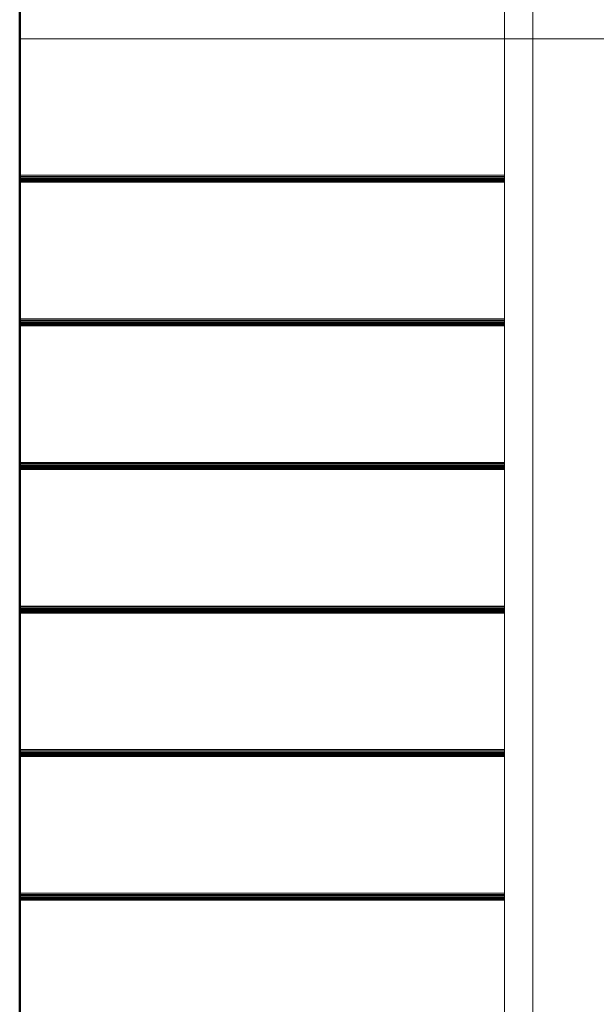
# Model space of a CAD drawing. Header units: millimetres. Extents: x 25610 to 48924, y 4737 to 39616.
# Tile 46 of 84: x 34063 to 35080, y 31914 to 33651. Entities that reach past the tile are written whole.
import ezdxf

# ---------------------------------------------------------------- set-up
doc = ezdxf.new("R2010")
doc.units = ezdxf.units.MM
doc.linetypes.add('ADSK_Штриховая_ш3 п1_5', pattern=[225, 150, -75])
for name, color, linetype, lineweight in [('A-DETL-____-MBND', 5, 'ADSK_Штриховая_ш3 п1_5', 20), ('A-GENM-____-OTLN', 13, 'Continuous', 20), ('A-PART-____-OTLN', 2, 'Continuous', 20), ('A-WALL-____-MCUT', 113, 'Continuous', 50), ('A-WALL-____-OTLN', 113, 'Continuous', 20), ('S-STRS-____-OTLN', 31, 'Continuous', 20), ('Ограждение', 7, 'Continuous', 20)]:
    doc.layers.add(name, color=color, linetype=linetype, lineweight=lineweight)

# ---------------------------------------------------------------- blocks, each defined once
blk = doc.blocks.new('Family - V line-609485-В_Этаж 02_Водопровод')
at = {"layer": 'S-STRS-____-OTLN', "color": 253}
for p, q in [((-1840, -709.4), (-985, -709.4)), ((-1840, -711.5), (-985, -711.5)), ((-1840, -713.6), (-985, -713.6)), ((-1840, -715.6), (-985, -715.6)), ((-1840, -717.4), (-985, -717.4)), ((-1840, -718.9), (-985, -718.9)), ((-1840, -720.2), (-985, -720.2)), ((-1840, -721.7), (-1840, -721.1)), ((-1840, -721.1), (-985, -721.1)), ((-1840, -721.9), (-1840, -721.7)), ((-1840, -721.7), (-985, -721.7)), ((-1840, -721.9), (-985, -721.9))]:
    blk.add_line(p, q, dxfattribs=at)
blk = doc.blocks.new('Family - Timber - Floor-609486-В_Этаж 02_Водопровод')
blk.add_blockref('Family - V line-609485-В_Этаж 02_Водопровод', (0, 0))
blk = doc.blocks.new('Family - V line-609497-В_Этаж 02_Водопровод')
at = {"layer": 'S-STRS-____-OTLN', "color": 253}
for p, q in [((-1840, -962.7), (-985, -962.7)), ((-1840, -964.9), (-985, -964.9)), ((-1840, -967), (-985, -967)), ((-1840, -968.9), (-985, -968.9)), ((-1840, -970.7), (-985, -970.7)), ((-1840, -972.3), (-985, -972.3)), ((-1840, -973.5), (-985, -973.5)), ((-1840, -975), (-1840, -974.4)), ((-1840, -974.4), (-985, -974.4)), ((-1840, -975.2), (-1840, -975)), ((-1840, -975), (-985, -975)), ((-1840, -975.2), (-985, -975.2))]:
    blk.add_line(p, q, dxfattribs=at)
blk = doc.blocks.new('Family - Timber - Floor-609498-В_Этаж 02_Водопровод')
blk.add_blockref('Family - V line-609497-В_Этаж 02_Водопровод', (0, 0))
blk = doc.blocks.new('Family - V line-609525-В_Этаж 02_Водопровод')
at = {"layer": 'S-STRS-____-OTLN', "color": 253}
for p, q in [((-1840, -1469.4), (-985, -1469.4)), ((-1840, -1471.5), (-985, -1471.5)), ((-1840, -1473.6), (-985, -1473.6)), ((-1840, -1475.6), (-985, -1475.6)), ((-1840, -1477.4), (-985, -1477.4)), ((-1840, -1478.9), (-985, -1478.9)), ((-1840, -1480.2), (-985, -1480.2)), ((-1840, -1481.7), (-1840, -1481.1)), ((-1840, -1481.1), (-985, -1481.1)), ((-1840, -1481.9), (-1840, -1481.7)), ((-1840, -1481.7), (-985, -1481.7)), ((-1840, -1481.9), (-985, -1481.9))]:
    blk.add_line(p, q, dxfattribs=at)
blk = doc.blocks.new('Family - Timber - Floor-609526-В_Этаж 02_Водопровод')
blk.add_blockref('Family - V line-609525-В_Этаж 02_Водопровод', (0, 0))
blk = doc.blocks.new('Family - V line-609541-В_Этаж 02_Водопровод')
at = {"layer": 'S-STRS-____-OTLN', "color": 253}
for p, q in [((-1840, -1216), (-985, -1216)), ((-1840, -1218.2), (-985, -1218.2)), ((-1840, -1220.3), (-985, -1220.3)), ((-1840, -1222.3), (-985, -1222.3)), ((-1840, -1224.1), (-985, -1224.1)), ((-1840, -1225.6), (-985, -1225.6)), ((-1840, -1226.9), (-985, -1226.9)), ((-1840, -1228.3), (-1840, -1227.8)), ((-1840, -1227.8), (-985, -1227.8)), ((-1840, -1228.5), (-1840, -1228.3)), ((-1840, -1228.3), (-985, -1228.3)), ((-1840, -1228.5), (-985, -1228.5))]:
    blk.add_line(p, q, dxfattribs=at)
blk = doc.blocks.new('Family - Timber - Floor-609542-В_Этаж 02_Водопровод')
blk.add_blockref('Family - V line-609541-В_Этаж 02_Водопровод', (0, 0))
blk = doc.blocks.new('Family - V line-609549-В_Этаж 02_Водопровод')
at = {"layer": 'S-STRS-____-OTLN', "color": 253}
for p, q in [((-1840, 38.1), (-985, 38.1)), ((-1840, -202.7), (-985, -202.7)), ((-1840, -204.9), (-985, -204.9)), ((-1840, -207), (-985, -207)), ((-1840, -208.9), (-985, -208.9)), ((-1840, -210.7), (-985, -210.7)), ((-1840, -212.3), (-985, -212.3)), ((-1840, -213.5), (-985, -213.5)), ((-1840, -214.4), (-985, -214.4)), ((-1840, -215), (-985, -215)), ((-1840, -215.2), (-985, -215.2))]:
    blk.add_line(p, q, dxfattribs=at)
blk = doc.blocks.new('Family - Timber - Floor-609550-В_Этаж 02_Водопровод')
blk.add_blockref('Family - V line-609549-В_Этаж 02_Водопровод', (0, 0))
blk = doc.blocks.new('Family - V line-609555-В_Этаж 02_Водопровод')
at = {"layer": 'S-STRS-____-OTLN', "color": 253}
for p, q in [((-1840, -456), (-985, -456)), ((-1840, -458.2), (-985, -458.2)), ((-1840, -460.3), (-985, -460.3)), ((-1840, -462.3), (-985, -462.3)), ((-1840, -464.1), (-985, -464.1)), ((-1840, -465.6), (-985, -465.6)), ((-1840, -466.9), (-985, -466.9)), ((-1840, -467.8), (-985, -467.8)), ((-1840, -468.3), (-985, -468.3)), ((-1840, -468.5), (-985, -468.5))]:
    blk.add_line(p, q, dxfattribs=at)
blk = doc.blocks.new('Family - Timber - Floor-609556-В_Этаж 02_Водопровод')
blk.add_blockref('Family - V line-609555-В_Этаж 02_Водопровод', (0, 0))
blk = doc.blocks.new('Family - STAIR - 001-609563-В_Этаж 02_Водопровод')
for name in ['Family - Timber - Floor-609550-В_Этаж 02_Водопровод', 'Family - Timber - Floor-609556-В_Этаж 02_Водопровод', 'Family - Timber - Floor-609486-В_Этаж 02_Водопровод', 'Family - Timber - Floor-609498-В_Этаж 02_Водопровод', 'Family - Timber - Floor-609542-В_Этаж 02_Водопровод', 'Family - Timber - Floor-609526-В_Этаж 02_Водопровод']:
    blk.add_blockref(name, (0, 0))
blk = doc.blocks.new('Family - V line-609661-В_Этаж 02_Водопровод')
at = {"layer": 'A-DETL-____-MBND', "color": 253}
for p, q in [((-1840, 38.1), (-985, 38.1)), ((-1840, -202.7), (-985, -202.7)), ((-1840, -204.9), (-985, -204.9)), ((-1840, -207), (-985, -207)), ((-1840, -208.9), (-985, -208.9)), ((-1840, -210.7), (-985, -210.7)), ((-1840, -212.3), (-985, -212.3)), ((-1840, -213.5), (-985, -213.5)), ((-1840, -214.4), (-985, -214.4)), ((-1840, -215), (-985, -215)), ((-1840, -215.2), (-985, -215.2))]:
    blk.add_line(p, q, dxfattribs=at)
blk = doc.blocks.new('Family - Timber - Floor-609662-В_Этаж 02_Водопровод')
blk.add_blockref('Family - V line-609661-В_Этаж 02_Водопровод', (0, 0))
blk = doc.blocks.new('Прямая форма - V line-609858-В_Этаж 02_Водопровод')
at = {"layer": 'Ограждение', "color": 253}
for p, q in [((-85, 4.4), (-35, 4.4)), ((-85, 4.4), (-85, -2272.1)), ((-35, 4.4), (-35, -2269.3))]:
    blk.add_line(p, q, dxfattribs=at)
blk = doc.blocks.new('Прямая форма - Steel - Structural-609859-В_Этаж 02_Водопровод')
blk.add_blockref('Прямая форма - V line-609858-В_Этаж 02_Водопровод', (0, 0))
blk = doc.blocks.new('Прямая форма - V line-609892-В_Этаж 02_Водопровод')
at = {"layer": 'Ограждение', "color": 253}
for p, q in [((-85, 184.1), (-35, 184.1)), ((-85, 184.1), (-85, 166.5)), ((-35, 184.1), (-35, 166.5)), ((-85, 166.5), (-35, 166.5)), ((-85, 166.5), (-85, 4.4)), ((-35, 166.5), (-35, 4.4)), ((-35, 4.4), (-85, 4.4))]:
    blk.add_line(p, q, dxfattribs=at)
blk = doc.blocks.new('Прямая форма - Steel - Structural-609893-В_Этаж 02_Водопровод')
blk.add_blockref('Прямая форма - V line-609892-В_Этаж 02_Водопровод', (0, 0))
blk = doc.blocks.new('Прямая форма - RAILING - 017-609914-В_Этаж 02_Водопровод')
for name in ['Прямая форма - Steel - Structural-609893-В_Этаж 02_Водопровод', 'Прямая форма - Steel - Structural-609859-В_Этаж 02_Водопровод']:
    blk.add_blockref(name, (0, 0))
blk = doc.blocks.new('Family - V line-609916-В_Этаж 02_Водопровод')
at = {"layer": 'A-PART-____-OTLN', "color": 253}
for p, q in [((-85, 4.4), (-35, 4.4)), ((-85, 4.4), (-85, -2272.1)), ((-35, 4.4), (-35, -2269.3))]:
    blk.add_line(p, q, dxfattribs=at)
blk = doc.blocks.new('Family - Steel - Structural-609917-В_Этаж 02_Водопровод')
blk.add_blockref('Family - V line-609916-В_Этаж 02_Водопровод', (0, 0))
blk = doc.blocks.new('Family - V line-609967-В_Этаж 02_Водопровод')
at = {"layer": 'A-PART-____-OTLN', "color": 253}
for p, q in [((-85, 184.1), (-35, 184.1)), ((-85, 184.1), (-85, 166.5)), ((-35, 184.1), (-35, 166.5)), ((-85, 166.5), (-35, 166.5)), ((-85, 166.5), (-85, 4.4)), ((-35, 166.5), (-35, 4.4)), ((-35, 4.4), (-85, 4.4))]:
    blk.add_line(p, q, dxfattribs=at)
blk = doc.blocks.new('Family - Steel - Structural-609968-В_Этаж 02_Водопровод')
blk.add_blockref('Family - V line-609967-В_Этаж 02_Водопровод', (0, 0))
blk = doc.blocks.new('Прямая форма - V line-611828-В_Этаж 02_Водопровод')
at = {"layer": 'A-WALL-____-MCUT', "color": 9}
blk.add_line((400, 0), (3630, 0), dxfattribs=at)
blk = doc.blocks.new('Прямая форма - SW - 012-611829-В_Этаж 02_Водопровод')
blk.add_blockref('Прямая форма - V line-611828-В_Этаж 02_Водопровод', (0, 0))
blk = doc.blocks.new('Прямая форма - Timber - Floor-611842-В_Этаж 02_Водопровод')
at = {"layer": 'A-DETL-____-MBND', "color": 253}
for p, q in [((200, -5370), (1055, -5370)), ((1105, -5370), (1300, -5370))]:
    blk.add_line(p, q, dxfattribs=at)
blk = doc.blocks.new('Прямая форма - SLA - 009-611843-В_Этаж 02_Водопровод')
blk.add_blockref('Прямая форма - Timber - Floor-611842-В_Этаж 02_Водопровод', (0, 0))
blk = doc.blocks.new('Family - Timber - Floor-611851-В_Этаж 02_Водопровод')
at = {"layer": 'A-DETL-____-MBND', "color": 253}
for p, q in [((200, -5370), (1055, -5370)), ((1105, -5370), (1300, -5370))]:
    blk.add_line(p, q, dxfattribs=at)
blk = doc.blocks.new('V line_ifc_RVT-1-В_Этаж 02_Водопровод')
at = {"layer": 'A-GENM-____-OTLN', "color": 253, "lineweight": 20}
blk.add_blockref('Прямая форма - SLA - 009-611843-В_Этаж 02_Водопровод', (33863.2, 38987.6), dxfattribs=at)
at = {"layer": 'A-PART-____-OTLN', "color": 253, "lineweight": 20}
for name, p in [('Family - Timber - Floor-611851-В_Этаж 02_Водопровод', (33863.2, 38987.6)), ('Family - Steel - Structural-609968-В_Этаж 02_Водопровод', (35003.2, 33613.2)), ('Family - Timber - Floor-609662-В_Этаж 02_Водопровод', (35903.2, 33579.5)), ('Family - Steel - Structural-609917-В_Этаж 02_Водопровод', (35003.2, 33613.2))]:
    blk.add_blockref(name, p, dxfattribs=at)
at = {"layer": 'A-WALL-____-OTLN', "color": 253, "lineweight": 20, "rotation": 90}
blk.add_blockref('Прямая форма - SW - 012-611829-В_Этаж 02_Водопровод', (34063.2, 30037.6), dxfattribs=at)
at = {"layer": 'S-STRS-____-OTLN', "color": 253, "lineweight": 20}
blk.add_blockref('Family - STAIR - 001-609563-В_Этаж 02_Водопровод', (35903.2, 33579.5), dxfattribs=at)
at = {"layer": 'Ограждение', "color": 253, "lineweight": 20}
blk.add_blockref('Прямая форма - RAILING - 017-609914-В_Этаж 02_Водопровод', (35003.2, 33613.2), dxfattribs=at)

msp = doc.modelspace()

# ---------------------------------------------------------------- block references
at = {"lineweight": 9}
msp.add_blockref('V line_ifc_RVT-1-В_Этаж 02_Водопровод', (0, 0), dxfattribs=at)

doc.saveas('drawing.dxf')
